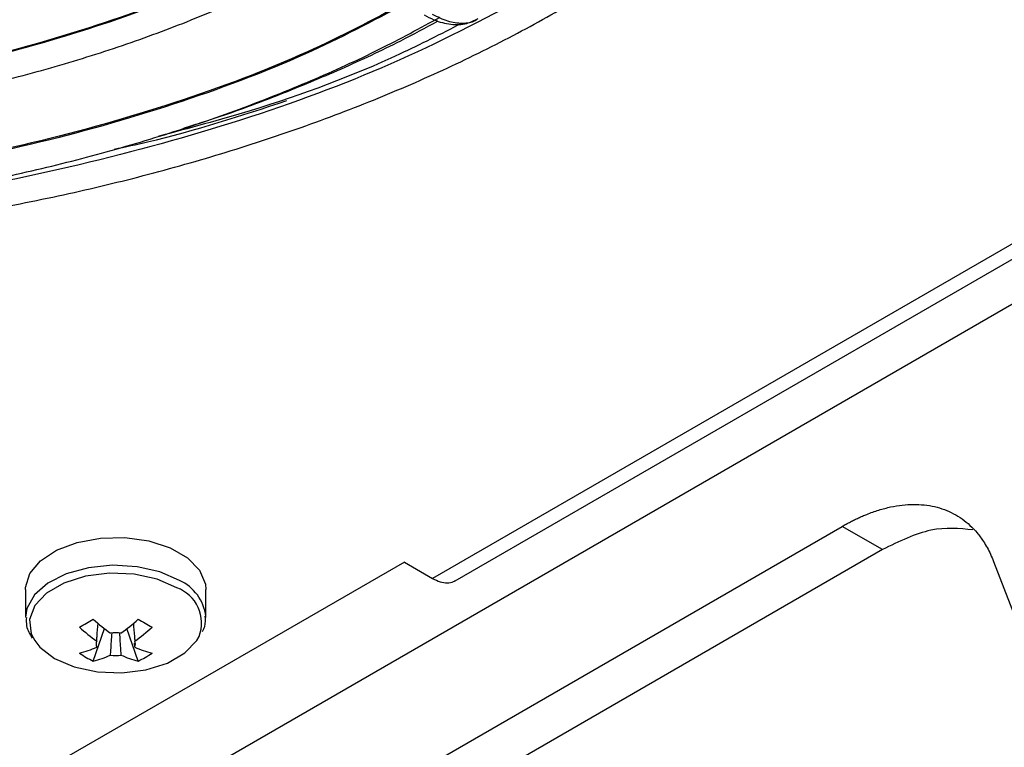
# Model space of a CAD drawing. Header units: millimetres. Extents: x 155473 to 158085, y 111018 to 114514.
# Tile 47 of 181: x 157957 to 158009, y 111178 to 111216. Entities that reach past the tile are written whole.
import ezdxf

# ---------------------------------------------------------------- set-up
doc = ezdxf.new("R2010")
doc.units = ezdxf.units.MM

msp = doc.modelspace()

# ---------------------------------------------------------------- linework, layer by layer
at = {"color": 7, "linetype": 'Continuous', "lineweight": 25}
for p, q in [((158047.557, 111226.792), (157978.613, 111186.992)), ((157979.813, 111186.873), (158047.817, 111226.131)), ((158027.067, 111211.78), (157828.902, 111097.381)), ((157855.77, 111106.36), (158000.199, 111189.737)), ((158002.321, 111188.512), (158000.199, 111189.737)), ((158002.321, 111188.512), (157857.891, 111105.135)), ((157977.129, 111187.849), (157959.451, 111177.644)), ((157977.129, 111187.849), (157978.613, 111186.992)), ((158008.173, 111187.893), (158016.462, 111166.379)), ((157957.172, 111186.418), (157957.172, 111184.944)), ((157966.672, 111184.944), (157966.672, 111186.418)), ((157966.672, 111184.944), (157966.671, 111185.001)), ((157960.738, 111182.638), (157961.33, 111184.349)), ((157963.106, 111182.638), (157962.515, 111184.349)), ((157962.924, 111183.376), (157962.909, 111183.59))]:
    msp.add_line(p, q, dxfattribs=at)
at = {"color": 7, "linetype": 'Continuous', "lineweight": 25, "flags": 128}
for points in [[(157957.172, 111186.418), (157957.175, 111186.512), (157957.395, 111187.248), (157957.95, 111187.922), (157958.801, 111188.485), (157959.882, 111188.895), (157961.115, 111189.121), (157962.408, 111189.146), (157963.665, 111188.969), (157964.792, 111188.603), (157965.707, 111188.075), (157966.341, 111187.424), (157966.647, 111186.699), (157966.672, 111186.418)], [(157965.281, 111186.883), (157964.25, 111187.334), (157963.047, 111187.608), (157961.76, 111187.684), (157960.485, 111187.557), (157959.317, 111187.237), (157958.342, 111186.746), (157957.633, 111186.122), (157957.241, 111185.41), (157957.172, 111184.946)], [(157965.144, 111186.502), (157964.106, 111186.95), (157962.891, 111187.212), (157961.597, 111187.265), (157960.33, 111187.106), (157959.192, 111186.747), (157958.275, 111186.218), (157957.653, 111185.561), (157957.378, 111184.829), (157957.47, 111184.083), (157957.651, 111183.726)], [(157957.651, 111183.726), (157957.923, 111183.381), (157958.7, 111182.782), (157959.739, 111182.333), (157960.954, 111182.072), (157962.247, 111182.018), (157963.515, 111182.177), (157964.653, 111182.536), (157965.57, 111183.066), (157966.191, 111183.723), (157966.314, 111183.942)]]:
    msp.add_lwpolyline(points, dxfattribs=at)
at = {"color": 7, "linetype": 'Continuous', "lineweight": 25}
for centre, radius, start, end in [((157964.301, 111184.704), 2.389, 7.1454, 65.7746), ((157964.464, 111184.643), 1.979, 339.251, 69.898), ((157952.131, 111198.916), 16.494, 298.5365, 301.4581), ((157967.31, 111192.068), 9.765, 227.7009, 234.5688), ((157956.534, 111192.068), 9.765, 305.4312, 312.2991), ((157971.714, 111198.916), 16.494, 238.5419, 241.4635), ((157966.582, 111191.648), 9.765, 227.7009, 234.5688), ((157957.263, 111191.648), 9.765, 305.4312, 312.2991), ((157961.245, 111183.534), 0.36, 154.0298, 205.9702), ((157961.922, 111182.36), 1.773, 81.1437, 98.8563), ((157962.6, 111183.534), 0.36, 334.0298, 25.9702), ((157958.668, 111188.372), 5.48, 284.1739, 294.2715), ((157965.176, 111188.372), 5.48, 245.7285, 255.8261), ((157963.131, 111187.624), 5.53, 235.6422, 244.3632), ((157959.397, 111187.952), 5.48, 284.1739, 294.2715), ((157961.922, 111184.708), 1.773, 261.1437, 278.8563), ((157964.448, 111187.952), 5.48, 245.7285, 255.8261), ((157960.713, 111187.624), 5.53, 295.6368, 304.3578)]:
    msp.add_arc(centre, radius, start, end, dxfattribs=at)
for points, knots in [([(157880.466, 111216.993), (157881.078, 111216.648), (157882.849, 111215.646), (157885.947, 111214.091), (157889.813, 111212.382), (157893.865, 111210.826), (157898.08, 111209.427), (157902.443, 111208.19), (157906.934, 111207.122), (157911.535, 111206.226), (157916.227, 111205.505), (157920.989, 111204.963), (157925.801, 111204.603), (157930.643, 111204.425), (157935.495, 111204.43), (157940.336, 111204.618), (157945.146, 111204.989), (157949.904, 111205.54), (157954.591, 111206.271), (157959.186, 111207.177), (157963.67, 111208.254), (157968.025, 111209.5), (157972.232, 111210.908), (157976.273, 111212.473), (157980.131, 111214.189), (157983.79, 111216.048), (157987.234, 111218.044), (157990.448, 111220.167), (157993.418, 111222.411), (157996.131, 111224.765), (157998.578, 111227.218), (158000.731, 111229.765), (158002.347, 111231.966), (158003.126, 111233.34), (158003.394, 111233.813)], [0, 0, 0, 0, 0.01697, 0.049189, 0.081407, 0.113621, 0.145829, 0.178031, 0.210228, 0.242421, 0.274609, 0.306794, 0.338977, 0.371159, 0.403339, 0.435521, 0.467703, 0.499887, 0.532073, 0.564264, 0.596459, 0.628659, 0.660866, 0.693079, 0.7253, 0.757528, 0.789762, 0.822002, 0.854244, 0.886482, 0.918711, 0.95092, 0.983098, 1, 1, 1, 1]), ([(157898.754, 111223.059), (157898.951, 111222.948), (157900.107, 111222.304), (157902.369, 111221.218), (157905.605, 111219.87), (157909.023, 111218.682), (157912.588, 111217.656), (157916.282, 111216.799), (157920.08, 111216.115), (157923.959, 111215.61), (157927.894, 111215.286), (157931.86, 111215.144), (157935.833, 111215.187), (157939.788, 111215.412), (157943.7, 111215.82), (157947.545, 111216.407), (157951.297, 111217.171), (157954.934, 111218.107), (157958.435, 111219.207), (157961.769, 111220.471), (157964.678, 111221.754), (157966.379, 111222.672), (157967.106, 111223.064)], [0, 0, 0, 0, 0.01087, 0.063683, 0.116491, 0.169284, 0.22206, 0.274821, 0.327569, 0.380306, 0.433035, 0.485759, 0.538482, 0.591206, 0.643935, 0.696671, 0.749419, 0.80218, 0.854959, 0.907757, 0.960577, 1, 1, 1, 1]), ([(157971.391, 111220.59), (157969.939, 111219.83), (157966.684, 111218.125), (157960.919, 111215.986), (157954.356, 111214.127), (157947.415, 111212.786), (157940.236, 111211.97), (157932.934, 111211.697), (157925.633, 111211.97), (157918.454, 111212.786), (157911.513, 111214.127), (157904.95, 111215.986), (157899.185, 111218.125), (157895.93, 111219.83), (157894.478, 111220.59)], [0, 0, 0, 0, 0.069326, 0.15546, 0.241595, 0.32773, 0.413865, 0.5, 0.586135, 0.67227, 0.758405, 0.84454, 0.930674, 1, 1, 1, 1]), ([(157894.54, 111220.626), (157895.94, 111219.89), (157899.146, 111218.205), (157904.864, 111216.077), (157911.444, 111214.205), (157918.406, 111212.856), (157925.608, 111212.034), (157932.934, 111211.759), (157940.261, 111212.034), (157947.462, 111212.856), (157954.424, 111214.205), (157961.004, 111216.077), (157966.723, 111218.205), (157969.929, 111219.89), (157971.329, 111220.626)], [0, 0, 0, 0, 0.06709, 0.153672, 0.240254, 0.326836, 0.413418, 0.5, 0.586582, 0.673164, 0.759746, 0.846328, 0.93291, 1, 1, 1, 1]), ([(157892.969, 111219.719), (157893.187, 111219.597), (157894.435, 111218.898), (157896.862, 111217.713), (157900.318, 111216.233), (157903.96, 111214.911), (157907.756, 111213.748), (157911.688, 111212.753), (157915.735, 111211.928), (157919.875, 111211.28), (157924.086, 111210.81), (157928.344, 111210.522), (157932.627, 111210.417), (157936.911, 111210.496), (157941.174, 111210.757), (157945.392, 111211.201), (157949.543, 111211.824), (157953.605, 111212.623), (157957.555, 111213.595), (157961.371, 111214.734), (157965.037, 111216.033), (157968.52, 111217.491), (157971.128, 111218.737), (157972.528, 111219.518), (157972.894, 111219.722)], [0, 0, 0, 0, 0.01027, 0.058934, 0.107594, 0.156244, 0.204881, 0.253507, 0.302122, 0.350729, 0.399328, 0.447922, 0.496514, 0.545105, 0.593697, 0.642293, 0.690894, 0.739503, 0.788122, 0.836754, 0.885399, 0.93406, 0.982737, 1, 1, 1, 1]), ([(157984.022, 111217.873), (157981.698, 111216.646), (157977.051, 111214.193), (157969.112, 111211.201), (157960.609, 111208.837), (157953.742, 111207.385), (157949.688, 111206.956), (157948.728, 111206.855)], [0, 0, 0, 0, 0.2320262, 0.4640525, 0.6960787, 0.9281049, 1, 1, 1, 1]), ([(157977.175, 111217.251), (157975.461, 111216.351), (157971.681, 111214.367), (157965.018, 111211.886), (157957.494, 111209.753), (157949.537, 111208.213), (157941.307, 111207.276), (157932.934, 111206.963), (157924.562, 111207.276), (157916.332, 111208.213), (157908.374, 111209.753), (157900.85, 111211.886), (157894.188, 111214.367), (157890.408, 111216.351), (157888.694, 111217.251)], [0, 0, 0, 0, 0.07117, 0.156936, 0.242702, 0.328468, 0.414234, 0.5, 0.585766, 0.671532, 0.757298, 0.843064, 0.92883, 1, 1, 1, 1]), ([(157977.112, 111217.287), (157975.45, 111216.412), (157971.72, 111214.446), (157965.104, 111211.977), (157957.563, 111209.831), (157949.585, 111208.282), (157941.331, 111207.34), (157932.934, 111207.025), (157924.538, 111207.34), (157916.284, 111208.282), (157908.306, 111209.831), (157900.765, 111211.977), (157894.149, 111214.446), (157890.418, 111216.412), (157888.756, 111217.287)], [0, 0, 0, 0, 0.069232, 0.155385, 0.241539, 0.327693, 0.413846, 0.5, 0.586154, 0.672307, 0.758461, 0.844615, 0.930768, 1, 1, 1, 1]), ([(157886.853, 111216.566), (157887.201, 111216.37), (157888.646, 111215.554), (157891.341, 111214.216), (157895.004, 111212.615), (157898.854, 111211.169), (157902.864, 111209.881), (157907.017, 111208.757), (157911.292, 111207.803), (157915.67, 111207.023), (157920.129, 111206.42), (157924.649, 111205.997), (157929.209, 111205.757), (157933.785, 111205.699), (157938.358, 111205.825), (157942.905, 111206.133), (157947.405, 111206.623), (157951.837, 111207.292), (157956.178, 111208.138), (157960.41, 111209.155), (157964.511, 111210.341), (157968.464, 111211.688), (157972.245, 111213.193), (157975.789, 111214.81), (157977.965, 111215.989), (157979.023, 111216.562)], [0, 0, 0, 0, 0.014275, 0.059224, 0.104171, 0.149109, 0.194039, 0.238959, 0.28387, 0.328775, 0.373673, 0.418567, 0.463457, 0.508346, 0.553235, 0.598125, 0.643018, 0.687916, 0.732819, 0.77773, 0.82265, 0.86758, 0.912522, 0.957476, 1, 1, 1, 1]), ([(157965.52, 111210.72), (157966.075, 111210.894), (157967.8, 111211.435), (157970.577, 111212.472), (157973.836, 111213.827), (157976.625, 111215.124), (157978.257, 111216.01), (157978.909, 111216.364)], [0, 0, 0, 0, 0.114115, 0.354545, 0.596288, 0.838864, 1, 1, 1, 1]), ([(157978.169, 111216.677), (157978.341, 111216.586), (157978.805, 111216.341), (157979.564, 111216.152), (157980.38, 111216.164), (157980.824, 111216.386), (157981.023, 111216.485)], [0, 0, 0, 0, 0.179941, 0.484207, 0.769686, 1, 1, 1, 1]), ([(157978.594, 111216.719), (157978.869, 111216.582), (157979.42, 111216.306), (157980.191, 111216.218), (157980.739, 111216.281), (157980.971, 111216.455), (157981.022, 111216.494)], [0, 0, 0, 0, 0.304502, 0.609003, 0.913505, 1, 1, 1, 1]), ([(157980.119, 111216.215), (157979.053, 111215.67), (157975.635, 111213.923), (157970.26, 111211.905), (157965.781, 111210.707), (157964.153, 111210.271)], [0, 0, 0, 0, 0.223901, 0.71775, 1, 1, 1, 1]), ([(157961.836, 111209.602), (157962.425, 111209.727), (157965.593, 111210.404), (157968.534, 111211.373), (157970.929, 111212.162)], [0, 0, 0, 0, 0.185983, 1, 1, 1, 1]), ([(158000.199, 111189.737), (158000.271, 111189.778), (158000.415, 111189.86), (158000.631, 111189.975), (158000.847, 111190.083), (158001.062, 111190.185), (158001.276, 111190.28), (158001.633, 111190.428), (158002.128, 111190.604), (158002.753, 111190.767), (158003.364, 111190.867), (158004.153, 111190.916), (158005.085, 111190.817), (158005.923, 111190.506), (158006.524, 111190.136), (158006.938, 111189.799), (158007.312, 111189.405), (158007.609, 111189.005), (158007.84, 111188.621), (158008.019, 111188.27), (158008.122, 111188.019), (158008.173, 111187.893)], [0, 0, 0, 0, 0.020858, 0.041691, 0.062513, 0.083336, 0.104176, 0.125044, 0.187534, 0.250062, 0.312552, 0.375079, 0.500005, 0.624931, 0.687421, 0.749948, 0.812438, 0.874966, 0.916653, 0.958295, 1, 1, 1, 1]), ([(158007.088, 111189.549), (158006.368, 111189.621), (158004.895, 111189.769), (158003.191, 111188.937), (158002.321, 111188.512)], [0, 0, 0, 0, 0.489072, 1, 1, 1, 1]), ([(157978.613, 111186.992), (157978.748, 111186.925), (157979.016, 111186.79), (157979.392, 111186.747), (157979.663, 111186.778), (157979.778, 111186.865), (157979.806, 111186.885)], [0, 0, 0, 0, 0.3018136, 0.6036272, 0.9054409, 1, 1, 1, 1]), ([(157957.213, 111184.944), (157957.206, 111184.792), (157957.187, 111184.409), (157957.394, 111184.061), (157957.519, 111183.851)], [0, 0, 0, 0, 0.396226, 1, 1, 1, 1]), ([(157966.485, 111184.196), (157966.534, 111184.286), (157966.674, 111184.544), (157966.65, 111184.828), (157966.634, 111185.013)], [0, 0, 0, 0, 0.350005, 1, 1, 1, 1]), ([(157960.921, 111183.692), (157960.927, 111183.773), (157960.95, 111184.09), (157960.974, 111184.407), (157960.992, 111184.642)], [0, 0, 0, 0, 0.257066, 1, 1, 1, 1]), ([(157962.853, 111184.642), (157962.871, 111184.407), (157962.895, 111184.09), (157962.918, 111183.773), (157962.924, 111183.692)], [0, 0, 0, 0, 0.742934, 1, 1, 1, 1]), ([(157961.649, 111182.956), (157961.655, 111183.044), (157961.681, 111183.432), (157961.708, 111183.821), (157961.729, 111184.121)], [0, 0, 0, 0, 0.227659, 1, 1, 1, 1]), ([(157962.114, 111184.136), (157962.135, 111183.831), (157962.163, 111183.437), (157962.189, 111183.044), (157962.195, 111182.956)], [0, 0, 0, 0, 0.775186, 1, 1, 1, 1])]:
    msp.add_open_spline(points, degree=3, knots=knots, dxfattribs=at)

doc.saveas('drawing.dxf')
